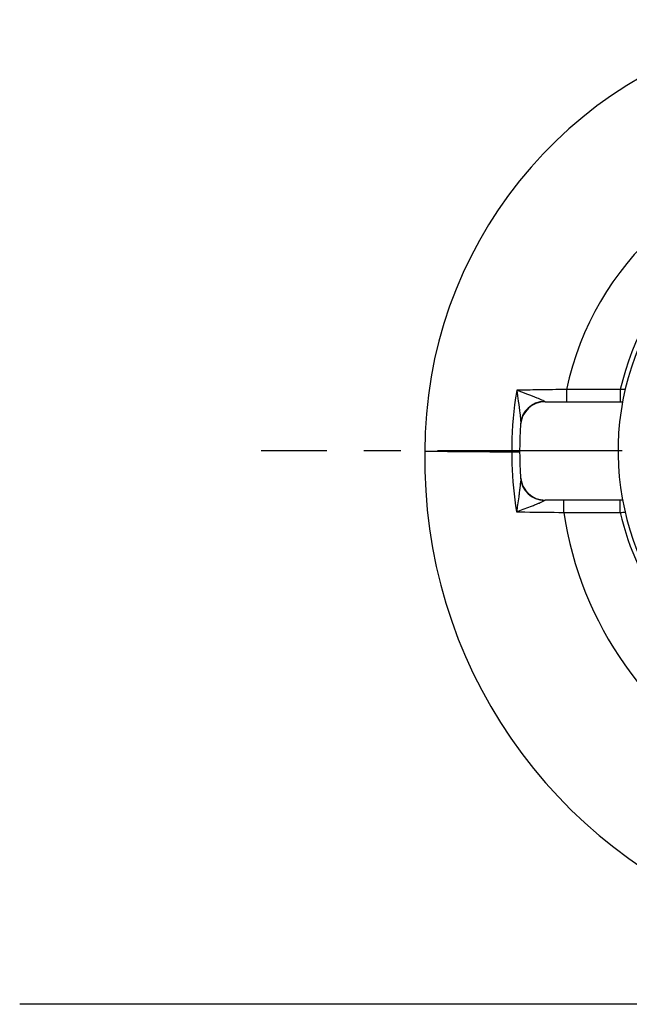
# Model space of a CAD drawing. Header units: millimetres. Extents: x 0 to 8400, y 0 to 5940.
# Tile 36 of 51: x 2948 to 3196, y 3512 to 3913. Entities that reach past the tile are written whole.
import ezdxf

# ---------------------------------------------------------------- set-up
doc = ezdxf.new("R2010")
doc.units = ezdxf.units.MM
doc.header["$LTSCALE"] = 20
doc.linetypes.add('MITTE', pattern=[2, 1.25, -0.25, 0.25, -0.25])
for name, color, linetype in [('02-LINIE-035', 2, 'CONTINUOUS'), ('03-LINIE-050', 3, 'CONTINUOUS'), ('05-ACHSE', 1, 'MITTE')]:
    doc.layers.add(name, color=color, linetype=linetype)

msp = doc.modelspace()

# ---------------------------------------------------------------- linework, layer by layer
at = {"layer": '02-LINIE-035'}
for p, q in [((3170.06, 3762.38), (3170.06, 3757.38)), ((3191.91, 3762.38), (3170.06, 3762.38)), ((3191.91, 3762.38), (3191.91, 3757.38)), ((3161.35, 3757.38), (3192.82, 3757.38)), ((3192.82, 3717.38), (3161.35, 3717.38)), ((3168.98, 3712.38), (3168.98, 3717.38)), ((3191.91, 3712.38), (3191.91, 3717.38)), ((3168.98, 3712.38), (3191.91, 3712.38))]:
    msp.add_line(p, q, dxfattribs=at)
for centre, radius, start, end in [((3287.5, 3737.71), 175, 24.5679, 180.1838), ((3287.5, 3737.71), 120, 95.5039, 168.1354), ((3300.99, 3737.38), 110, 301.3018, 238.6982), ((3300.99, 3737.38), 111.91, 102.909, 167.091), ((3161.35, 3747.38), 10, 90, 175.904), ((3300.99, 3737.38), 150, 175.904, 184.096), ((3311.34, 3733.22), 198.88, 178.8693, 250.1592), ((3161.35, 3727.38), 10, 184.096, 270), ((3311.34, 3733.22), 143.88, 188.3291, 242.0207), ((3300.99, 3737.38), 111.91, 192.909, 239.2896)]:
    msp.add_arc(centre, radius, start, end, dxfattribs=at)
for centre, major_axis, ratio, start_param, end_param in [((3161.38, 3747.76), (-9.97, 0.74), 0.974996, 4.817662, 6.283185), ((3161.38, 3726.99), (-9.97, -0.74), 0.974599, 0, 1.468865)]:
    msp.add_ellipse(centre, major_axis=major_axis, ratio=ratio, start_param=start_param, end_param=end_param, dxfattribs=at)
for points, knots in [([(3149.8, 3762.06), (3149.62, 3761.01), (3149.46, 3759.95), (3148.27, 3751.58), (3147.76, 3744.26), (3147.78, 3736.86)], [46.258994, 46.258994, 46.258994, 46.258994, 46.581643, 46.581643, 48.815003, 48.815003, 48.815003, 48.815003]), ([(3170.06, 3762.38), (3166.25, 3762.31), (3162.41, 3762.24), (3155.62, 3762.14), (3152.66, 3762.1), (3149.8, 3762.06)], [0, 0, 0, 0, 1.242119, 1.242119, 2.238153, 2.238153, 2.238153, 2.238153]), ([(3161.05, 3757.5), (3161, 3757.55), (3160.92, 3757.6), (3160.64, 3757.76), (3160.38, 3757.89), (3159.58, 3758.26), (3158.92, 3758.54), (3156.96, 3759.34), (3155.5, 3759.9), (3152.62, 3760.99), (3151.2, 3761.53), (3149.8, 3762.06)], [-2.219087, -2.219087, -2.219087, -2.219087, -2.045321, -2.045321, -1.767296, -1.767296, -1.322456, -1.322456, -0.610712, -0.610712, 0.001748, 0.001748, 0.001748, 0.001748]), ([(3149.8, 3762.06), (3150.02, 3760.56), (3150.23, 3759.04), (3150.66, 3755.84), (3150.88, 3754.16), (3151.18, 3751.74), (3151.27, 3750.88), (3151.38, 3749.72), (3151.4, 3749.33), (3151.42, 3748.81), (3151.41, 3748.64), (3151.4, 3748.5)], [-0.001748, -0.001748, -0.001748, -0.001748, 0.610712, 0.610712, 1.322456, 1.322456, 1.767296, 1.767296, 2.045321, 2.045321, 2.219087, 2.219087, 2.219087, 2.219087]), ([(3161.35, 3757.38), (3161.34, 3757.38), (3161.32, 3757.38), (3161.29, 3757.38), (3161.27, 3757.39), (3161.21, 3757.4), (3161.18, 3757.41), (3161.11, 3757.45), (3161.08, 3757.47), (3161.05, 3757.5)], [-0.3403744, -0.3403744, -0.3403744, -0.3403744, -0.2978276, -0.2978276, -0.2297527, -0.2297527, -0.1208329, -0.1208329, 0, 0, 0, 0]), ([(3151.4, 3748.5), (3151.4, 3748.4), (3151.39, 3748.32), (3151.38, 3748.21), (3151.38, 3748.16), (3151.38, 3748.12), (3151.37, 3748.1), (3151.37, 3748.09), (3151.37, 3748.09), (3151.37, 3748.09)], [0, 0, 0, 0, 0.1208329, 0.1208329, 0.2297527, 0.2297527, 0.2978276, 0.2978276, 0.3403744, 0.3403744, 0.3403744, 0.3403744]), ([(3147.78, 3736.86), (3147.17, 3736.86), (3146.56, 3736.87), (3139.36, 3736.92), (3133.39, 3736.97), (3123.32, 3737.05), (3119.34, 3737.09), (3113.9, 3737.13), (3112.5, 3737.14), (3112.5, 3737.14)], [-6.643068, -6.643068, -6.643068, -6.643068, -6.445509, -6.445509, -4.296885, -4.296885, -2.148411, -2.148411, 0, 0, 0, 0]), ([(3150.99, 3736.89), (3150.99, 3736.89), (3150.99, 3736.89), (3150.99, 3736.88), (3150.95, 3736.88), (3150.8, 3736.88), (3150.69, 3736.88), (3150.28, 3736.87), (3149.9, 3736.87), (3148.95, 3736.86), (3148.39, 3736.86), (3147.78, 3736.86)], [-0.0012586, -0.0012586, -0.0012586, -0.0012586, 0, 0, 0.105791, 0.105791, 0.2115819, 0.2115819, 0.4069057, 0.4069057, 0.6022266, 0.6022266, 0.6022266, 0.6022266]), ([(3147.78, 3736.86), (3147.79, 3735.26), (3147.81, 3733.68), (3148.07, 3725.55), (3148.7, 3719.06), (3149.74, 3712.6)], [4.769859, 4.769859, 4.769859, 4.769859, 5.249295, 5.249295, 7.224666, 7.224666, 7.224666, 7.224666]), ([(3151.4, 3726.25), (3151.43, 3725.95), (3151.41, 3725.46), (3151.31, 3724.32), (3151.24, 3723.68), (3151.1, 3722.53), (3151.05, 3722.07), (3150.95, 3721.29), (3150.91, 3720.98), (3150.78, 3720.04), (3150.7, 3719.39), (3150.46, 3717.67), (3150.31, 3716.58), (3150.02, 3714.52), (3149.88, 3713.56), (3149.74, 3712.6)], [0, 0, 0, 0, 0.398067, 0.398067, 0.756888, 0.756888, 0.981152, 0.981152, 1.121316, 1.121316, 1.401645, 1.401645, 1.850172, 1.850172, 2.242632, 2.242632, 2.242632, 2.242632]), ([(3151.37, 3726.66), (3151.37, 3726.66), (3151.38, 3726.65), (3151.38, 3726.58), (3151.38, 3726.53), (3151.39, 3726.44), (3151.39, 3726.4), (3151.4, 3726.32), (3151.4, 3726.29), (3151.4, 3726.25)], [0, 0, 0, 0, 0.1213151, 0.1213151, 0.2306696, 0.2306696, 0.2990161, 0.2990161, 0.3417327, 0.3417327, 0.3417327, 0.3417327]), ([(3149.74, 3712.6), (3150.64, 3712.94), (3151.55, 3713.29), (3153.45, 3714.01), (3154.44, 3714.39), (3155.97, 3714.98), (3156.53, 3715.2), (3157.32, 3715.51), (3157.58, 3715.62), (3158.22, 3715.88), (3158.6, 3716.03), (3159.49, 3716.41), (3159.96, 3716.62), (3160.72, 3716.99), (3160.98, 3717.15), (3161.08, 3717.25)], [-2.242632, -2.242632, -2.242632, -2.242632, -1.850172, -1.850172, -1.401645, -1.401645, -1.121316, -1.121316, -0.981152, -0.981152, -0.756888, -0.756888, -0.398067, -0.398067, 0, 0, 0, 0]), ([(3161.08, 3717.25), (3161.09, 3717.26), (3161.1, 3717.27), (3161.13, 3717.29), (3161.15, 3717.31), (3161.19, 3717.34), (3161.22, 3717.35), (3161.28, 3717.37), (3161.31, 3717.38), (3161.35, 3717.38)], [-0.3417327, -0.3417327, -0.3417327, -0.3417327, -0.2990161, -0.2990161, -0.2306696, -0.2306696, -0.1213151, -0.1213151, 0, 0, 0, 0]), ([(3149.74, 3712.6), (3150.87, 3712.59), (3152.01, 3712.57), (3158.3, 3712.51), (3163.67, 3712.45), (3168.98, 3712.38)], [7.777896, 7.777896, 7.777896, 7.777896, 8.169718, 8.169718, 9.902689, 9.902689, 9.902689, 9.902689])]:
    msp.add_open_spline(points, degree=3, knots=knots, dxfattribs=at)
for points in [[(3193.85, 3762.31), (3193.21, 3762.33), (3192.56, 3762.35), (3191.91, 3762.38)], [(3147.78, 3736.86), (3147.78, 3736.86), (3147.78, 3736.86), (3147.78, 3736.86)], [(3191.91, 3712.38), (3192.56, 3712.4), (3193.21, 3712.43), (3193.85, 3712.45)]]:
    msp.add_open_spline(points, degree=3, dxfattribs=at)
at = {"layer": '03-LINIE-050'}
msp.add_line((3243.84, 3512.38), (2947.83, 3512.38), dxfattribs=at)
at = {"layer": '05-ACHSE', "ltscale": 3}
msp.add_line((4152.68, 3737.38), (3045.97, 3737.38), dxfattribs=at)

doc.saveas('drawing.dxf')
